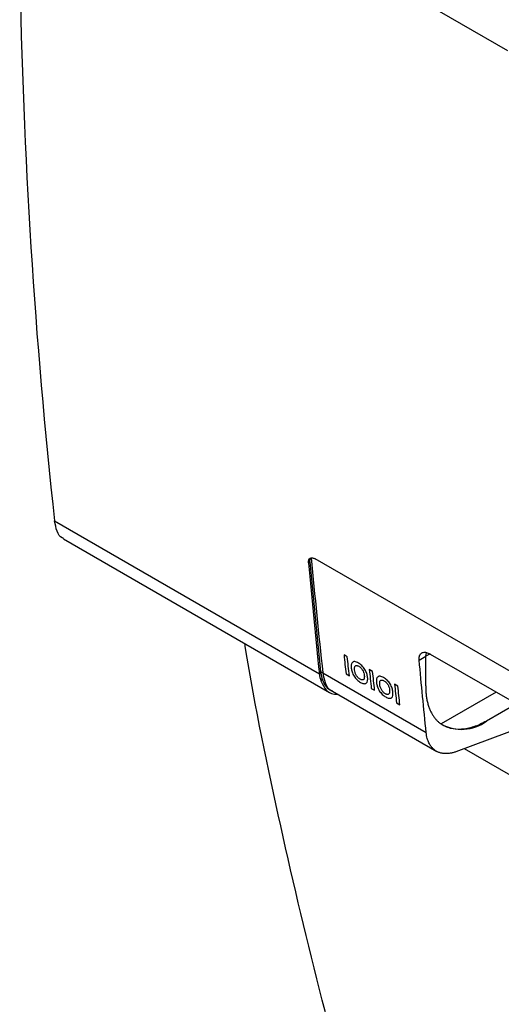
# Model space of a CAD drawing. Header units: millimetres. Extents: x -1111 to 1147, y -743 to 1146.
# Tile 173 of 203: x 768 to 824, y 742 to 856. Entities that reach past the tile are written whole.
import ezdxf

# ---------------------------------------------------------------- set-up
doc = ezdxf.new("R2010")
doc.units = ezdxf.units.MM

msp = doc.modelspace()

# ---------------------------------------------------------------- linework, layer by layer
at = {"color": 250, "linetype": 'Continuous', "lineweight": 25}
for p, q in [((824.627, 852.574), (782.586, 876.844)), ((815.159, 782.607), (815.24, 783.029)), ((823.275, 778.473), (816.901, 774.793)), ((819.586, 771.943), (871.095, 742.207))]:
    msp.add_line(p, q, dxfattribs=at)
at = {"color": 7, "linetype": 'Continuous', "lineweight": 25}
for p, q in [((772.256, 798.245), (802.849, 780.584)), ((773.282, 796.173), (804.031, 778.421)), ((801.765, 793.518), (801.611, 793.426)), ((914.777, 728.975), (802.377, 793.863)), ((806.078, 782.543), (805.694, 782.765)), ((815.634, 782.881), (815.159, 782.607)), ((815.648, 782.876), (878.252, 746.735)), ((814.382, 782.159), (815.159, 782.607)), ((815.133, 779.18), (815.159, 782.607)), ((802.849, 780.581), (803.01, 780.675)), ((803.248, 780.699), (802.988, 780.848)), ((803.248, 780.699), (815.189, 773.805)), ((805.926, 780.591), (806.31, 780.37)), ((808.998, 780.857), (808.613, 781.079)), ((803.212, 779.879), (803.019, 779.765)), ((811.917, 779.172), (811.533, 779.394)), ((804.172, 778.685), (804.381, 778.564)), ((804.381, 778.564), (816.403, 771.624)), ((808.845, 778.906), (809.229, 778.684)), ((811.765, 777.22), (812.149, 776.999)), ((825.622, 777.118), (822.163, 775.121)), ((827.507, 774.873), (818.614, 771.583))]:
    msp.add_line(p, q, dxfattribs=at)
msp.add_arc((819.278, 779.033), 4.861, 240.72311, 306.39673, dxfattribs=at)
for centre, major_axis, ratio, start_param, end_param in [((1373.78, 1195.601), (407.102, 711.811), 0.5700153, 2.4530236, 2.4734946), ((807.025, 783.621), (2.977, 5.209), 0.5702674, 2.4739585, 2.6663082), ((807.026, 783.621), (2.979, 5.208), 0.5700153, 2.4734946, 2.4741696)]:
    msp.add_ellipse(centre, major_axis=major_axis, ratio=ratio, start_param=start_param, end_param=end_param, dxfattribs=at)
for points in [[(768.225, 862.478), (768.61, 840.454), (769.956, 819.008), (772.256, 798.245)], [(801.765, 793.518), (802.134, 789.267), (802.542, 785.044), (802.988, 780.848)], [(801.913, 794), (802.313, 789.556), (802.758, 785.121), (803.248, 780.699)], [(805.694, 782.765), (805.77, 782.039), (805.847, 781.315), (805.926, 780.591)], [(806.31, 780.37), (806.231, 781.093), (806.154, 781.817), (806.078, 782.543)], [(815.189, 773.805), (814.903, 776.576), (814.634, 779.361), (814.382, 782.159)], [(802.988, 780.848), (802.994, 780.79), (803.001, 780.732), (803.01, 780.675)], [(803.009, 780.676), (803.051, 780.387), (803.119, 780.122), (803.212, 779.879)], [(808.613, 781.079), (808.69, 780.354), (808.767, 779.629), (808.845, 778.906)], [(809.229, 778.684), (809.151, 779.408), (809.074, 780.132), (808.998, 780.857)], [(811.533, 779.394), (811.609, 778.668), (811.686, 777.944), (811.765, 777.22)], [(812.149, 776.999), (812.071, 777.722), (811.993, 778.446), (811.917, 779.172)]]:
    msp.add_open_spline(points, degree=3, dxfattribs=at)
for points, knots in [([(773.308, 796.227), (773.245, 796.242), (772.888, 796.323), (772.499, 796.999), (772.337, 797.83), (772.256, 798.245)], [0, 0, 0, 0, 0.098109, 0.549391, 1, 1, 1, 1]), ([(801.611, 793.426), (801.6, 793.548), (801.612, 793.655), (801.677, 793.83), (801.731, 793.896), (801.872, 793.977), (801.96, 793.992), (802.155, 793.967), (802.265, 793.927), (802.377, 793.863)], [0, 0, 0, 0, 0.25, 0.25, 0.5, 0.5, 0.75, 0.75, 1, 1, 1, 1]), ([(801.765, 793.518), (801.756, 793.627), (801.764, 793.724), (801.814, 793.889), (801.856, 793.953), (801.913, 794)], [0, 0, 0, 0, 0.5, 0.5, 1, 1, 1, 1]), ([(814.862, 704.449), (812.752, 710.702), (808.531, 723.207), (803.056, 742.763), (798.316, 762.948), (795.399, 776.75), (794.256, 783.96), (794.238, 784.075)], [0, 0, 0, 0, 0.248993, 0.4979863, 0.7469799, 0.9959732, 1, 1, 1, 1]), ([(814.382, 782.159), (814.379, 782.196), (814.374, 782.27), (814.374, 782.374), (814.382, 782.472), (814.396, 782.562), (814.417, 782.646), (814.446, 782.723), (814.482, 782.792), (814.524, 782.855), (814.574, 782.911), (814.631, 782.959), (814.72, 783.017), (814.846, 783.069), (815.022, 783.089), (815.215, 783.063), (815.425, 782.995), (815.573, 782.916), (815.648, 782.876)], [0, 0, 0, 0, 0.0471972, 0.0933544, 0.1386882, 0.1834269, 0.2278082, 0.2720752, 0.3164734, 0.3612457, 0.4066292, 0.4528517, 0.5001286, 0.6031838, 0.7021325, 0.7995001, 0.8979343, 1, 1, 1, 1]), ([(806.558, 781.751), (806.546, 781.717), (806.536, 781.682), (806.522, 781.604), (806.518, 781.563), (806.512, 781.436), (806.518, 781.344), (806.527, 781.25)], [0, 0, 0, 0, 0.25, 0.25, 0.5, 0.5, 1, 1, 1, 1]), ([(806.941, 781.991), (806.918, 781.993), (806.894, 781.994), (806.851, 781.993), (806.831, 781.99), (806.772, 781.976), (806.736, 781.96), (806.672, 781.917), (806.643, 781.891), (806.594, 781.829), (806.575, 781.791), (806.558, 781.751)], [0, 0, 0, 0, 0.125, 0.125, 0.25, 0.25, 0.5, 0.5, 0.75, 0.75, 1, 1, 1, 1]), ([(806.91, 781.043), (806.906, 781.088), (806.902, 781.134), (806.9, 781.22), (806.902, 781.261), (806.915, 781.378), (806.936, 781.448), (807, 781.516), (807.026, 781.533), (807.084, 781.553), (807.118, 781.558), (807.19, 781.553), (807.229, 781.543), (807.311, 781.513), (807.353, 781.491), (807.396, 781.468)], [0, 0, 0, 0, 0.125, 0.125, 0.25, 0.25, 0.5, 0.5, 0.625, 0.625, 0.75, 0.75, 0.875, 0.875, 1, 1, 1, 1]), ([(807.353, 781.833), (807.281, 781.874), (807.209, 781.91), (807.07, 781.965), (807.004, 781.982), (806.941, 781.991)], [0, 0, 0, 0, 0.5, 0.5, 1, 1, 1, 1]), ([(808.421, 780.166), (808.413, 780.239), (808.403, 780.311), (808.371, 780.462), (808.351, 780.539), (808.299, 780.699), (808.267, 780.78), (808.192, 780.942), (808.147, 781.024), (807.999, 781.261), (807.878, 781.41), (807.686, 781.595), (807.62, 781.652), (807.486, 781.751), (807.419, 781.793), (807.353, 781.833)], [0, 0, 0, 0, 0.125, 0.125, 0.25, 0.25, 0.375, 0.375, 0.5, 0.5, 0.75, 0.75, 0.875, 0.875, 1, 1, 1, 1]), ([(806.527, 781.25), (806.536, 781.179), (806.546, 781.106), (806.578, 780.957), (806.598, 780.88), (806.678, 780.643), (806.754, 780.478), (806.903, 780.243), (806.957, 780.168), (807.074, 780.024), (807.137, 779.957), (807.265, 779.836), (807.331, 779.78), (807.464, 779.682), (807.53, 779.641), (807.596, 779.601)], [0, 0, 0, 0, 0.125, 0.125, 0.25, 0.25, 0.5, 0.5, 0.625, 0.625, 0.75, 0.75, 0.875, 0.875, 1, 1, 1, 1]), ([(807.556, 779.963), (807.514, 779.989), (807.471, 780.016), (807.387, 780.082), (807.345, 780.121), (807.225, 780.246), (807.152, 780.346), (807.036, 780.55), (806.995, 780.655), (806.936, 780.856), (806.921, 780.951), (806.91, 781.043)], [0, 0, 0, 0, 0.125, 0.125, 0.25, 0.25, 0.5, 0.5, 0.75, 0.75, 1, 1, 1, 1]), ([(807.396, 781.468), (807.438, 781.442), (807.48, 781.415), (807.564, 781.35), (807.607, 781.313), (807.727, 781.19), (807.8, 781.092), (807.915, 780.887), (807.955, 780.782), (808.01, 780.584), (808.025, 780.49), (808.036, 780.399)], [0, 0, 0, 0, 0.125, 0.125, 0.25, 0.25, 0.5, 0.5, 0.75, 0.75, 1, 1, 1, 1]), ([(803.019, 779.766), (803.204, 779.379), (803.507, 778.747), (804.205, 778.253), (804.71, 778.24), (804.955, 778.233)], [0, 0, 0, 0, 0.4476015, 0.731454, 1, 1, 1, 1]), ([(803.212, 779.879), (803.423, 779.406), (803.66, 778.874), (804.138, 778.738), (804.191, 778.722)], [0, 0, 0, 0, 0.8886587, 1, 1, 1, 1]), ([(808.036, 780.399), (808.045, 780.308), (808.049, 780.221), (808.032, 780.065), (808.011, 779.995), (807.929, 779.901), (807.87, 779.877), (807.762, 779.881), (807.723, 779.889), (807.642, 779.918), (807.599, 779.94), (807.556, 779.963)], [0, 0, 0, 0, 0.25, 0.25, 0.5, 0.5, 0.75, 0.75, 0.875, 0.875, 1, 1, 1, 1]), ([(807.596, 779.601), (807.662, 779.565), (807.727, 779.53), (807.853, 779.479), (807.914, 779.461), (808.031, 779.442), (808.086, 779.442), (808.185, 779.461), (808.229, 779.481), (808.343, 779.565), (808.391, 779.659), (808.426, 779.83), (808.432, 779.893), (808.433, 780.025), (808.428, 780.096), (808.421, 780.166)], [0, 0, 0, 0, 0.125, 0.125, 0.25, 0.25, 0.375, 0.375, 0.5, 0.5, 0.75, 0.75, 0.875, 0.875, 1, 1, 1, 1]), ([(809.478, 780.066), (809.466, 780.032), (809.455, 779.996), (809.442, 779.919), (809.438, 779.878), (809.432, 779.75), (809.437, 779.659), (809.447, 779.565)], [0, 0, 0, 0, 0.25, 0.25, 0.5, 0.5, 1, 1, 1, 1]), ([(809.447, 779.565), (809.456, 779.493), (809.466, 779.421), (809.497, 779.271), (809.518, 779.195), (809.597, 778.957), (809.674, 778.792), (809.823, 778.558), (809.877, 778.483), (809.994, 778.339), (810.057, 778.272), (810.184, 778.15), (810.251, 778.095), (810.383, 777.997), (810.45, 777.955), (810.516, 777.915)], [0, 0, 0, 0, 0.125, 0.125, 0.25, 0.25, 0.5, 0.5, 0.625, 0.625, 0.75, 0.75, 0.875, 0.875, 1, 1, 1, 1]), ([(809.86, 780.305), (809.837, 780.307), (809.814, 780.309), (809.771, 780.307), (809.75, 780.304), (809.691, 780.291), (809.656, 780.275), (809.591, 780.232), (809.563, 780.206), (809.514, 780.144), (809.495, 780.106), (809.478, 780.066)], [0, 0, 0, 0, 0.125, 0.125, 0.25, 0.25, 0.5, 0.5, 0.75, 0.75, 1, 1, 1, 1]), ([(809.83, 779.358), (809.825, 779.403), (809.821, 779.448), (809.82, 779.534), (809.821, 779.575), (809.834, 779.693), (809.856, 779.762), (809.92, 779.831), (809.945, 779.847), (810.004, 779.868), (810.038, 779.872), (810.11, 779.867), (810.149, 779.858), (810.231, 779.827), (810.273, 779.806), (810.315, 779.782)], [0, 0, 0, 0, 0.125, 0.125, 0.25, 0.25, 0.5, 0.5, 0.625, 0.625, 0.75, 0.75, 0.875, 0.875, 1, 1, 1, 1]), ([(810.476, 778.278), (810.433, 778.304), (810.391, 778.33), (810.307, 778.397), (810.265, 778.436), (810.144, 778.561), (810.072, 778.66), (809.955, 778.865), (809.914, 778.97), (809.856, 779.171), (809.841, 779.265), (809.83, 779.358)], [0, 0, 0, 0, 0.125, 0.125, 0.25, 0.25, 0.5, 0.5, 0.75, 0.75, 1, 1, 1, 1]), ([(810.272, 780.147), (810.201, 780.188), (810.129, 780.225), (809.99, 780.28), (809.924, 780.296), (809.86, 780.305)], [0, 0, 0, 0, 0.5, 0.5, 1, 1, 1, 1]), ([(811.341, 778.481), (811.332, 778.553), (811.323, 778.626), (811.291, 778.776), (811.271, 778.854), (811.219, 779.013), (811.187, 779.095), (811.112, 779.256), (811.067, 779.338), (810.918, 779.575), (810.798, 779.724), (810.606, 779.91), (810.539, 779.966), (810.406, 780.066), (810.339, 780.107), (810.272, 780.147)], [0, 0, 0, 0, 0.125, 0.125, 0.25, 0.25, 0.375, 0.375, 0.5, 0.5, 0.75, 0.75, 0.875, 0.875, 1, 1, 1, 1]), ([(810.315, 779.782), (810.358, 779.757), (810.4, 779.73), (810.484, 779.665), (810.526, 779.628), (810.647, 779.504), (810.72, 779.406), (810.835, 779.202), (810.875, 779.096), (810.93, 778.898), (810.945, 778.805), (810.956, 778.713)], [0, 0, 0, 0, 0.125, 0.125, 0.25, 0.25, 0.5, 0.5, 0.75, 0.75, 1, 1, 1, 1]), ([(810.956, 778.713), (810.964, 778.623), (810.969, 778.535), (810.952, 778.38), (810.93, 778.309), (810.849, 778.216), (810.79, 778.191), (810.681, 778.196), (810.643, 778.204), (810.562, 778.232), (810.519, 778.254), (810.476, 778.278)], [0, 0, 0, 0, 0.25, 0.25, 0.5, 0.5, 0.75, 0.75, 0.875, 0.875, 1, 1, 1, 1]), ([(810.516, 777.915), (810.581, 777.879), (810.647, 777.845), (810.772, 777.794), (810.833, 777.776), (810.951, 777.757), (811.006, 777.757), (811.104, 777.776), (811.149, 777.796), (811.263, 777.879), (811.311, 777.973), (811.346, 778.145), (811.351, 778.208), (811.353, 778.34), (811.348, 778.41), (811.341, 778.481)], [0, 0, 0, 0, 0.125, 0.125, 0.25, 0.25, 0.375, 0.375, 0.5, 0.5, 0.75, 0.75, 0.875, 0.875, 1, 1, 1, 1]), ([(815.133, 779.18), (815.133, 779.09), (815.133, 778.909), (815.143, 778.645), (815.16, 778.387), (815.185, 778.135), (815.218, 777.889), (815.258, 777.649), (815.307, 777.415), (815.363, 777.187), (815.427, 776.965), (815.498, 776.75), (815.599, 776.483), (815.738, 776.175), (815.925, 775.84), (816.134, 775.533), (816.367, 775.256), (816.621, 775.006), (816.808, 774.864), (816.901, 774.793)], [0, 0, 0, 0, 0.0458315, 0.09143673, 0.13686547, 0.18216806, 0.22739526, 0.2725981, 0.31782767, 0.36313499, 0.4085708, 0.45418544, 0.50002863, 0.5838693, 0.66708843, 0.74999699, 0.83290943, 0.91614016, 1, 1, 1, 1]), ([(822.142, 775.133), (821.643, 774.844), (821.153, 774.621), (820.432, 774.381), (820.194, 774.317), (819.722, 774.221), (819.49, 774.189), (818.816, 774.146), (818.392, 774.183), (817.794, 774.339), (817.601, 774.408), (817.237, 774.578), (817.064, 774.678), (816.901, 774.793)], [0, 0, 0, 0, 0.25, 0.25, 0.375, 0.375, 0.5, 0.5, 0.75, 0.75, 0.875, 0.875, 1, 1, 1, 1]), ([(818.614, 771.583), (818.559, 771.563), (818.447, 771.523), (818.279, 771.474), (818.11, 771.432), (817.941, 771.4), (817.772, 771.376), (817.604, 771.363), (817.437, 771.359), (817.271, 771.367), (817.108, 771.385), (816.948, 771.415), (816.792, 771.457), (816.639, 771.51), (816.492, 771.575), (816.35, 771.653), (816.235, 771.729), (816.137, 771.802), (816.051, 771.874), (815.953, 771.966), (815.846, 772.082), (815.734, 772.225), (815.619, 772.399), (815.507, 772.606), (815.402, 772.849), (815.31, 773.13), (815.234, 773.448), (815.204, 773.684), (815.189, 773.805)], [0, 0, 0, 0, 0.03149651, 0.06354958, 0.09614548, 0.12926811, 0.16289896, 0.19701704, 0.23159891, 0.26661867, 0.302048, 0.33785625, 0.37401051, 0.41047577, 0.44721505, 0.48418965, 0.5213593, 0.54196454, 0.56744706, 0.59777599, 0.63289811, 0.67272976, 0.71714812, 0.76598253, 0.81900649, 0.87593136, 0.93640265, 1, 1, 1, 1])]:
    msp.add_open_spline(points, degree=3, knots=knots, dxfattribs=at)
at = {"color": 250, "linetype": 'Continuous', "lineweight": 25}
msp.add_open_spline([(803.248, 780.699), (803.324, 780.312), (803.493, 779.46), (803.931, 778.746), (804.342, 778.625), (804.403, 778.607)], degree=3, knots=[0, 0, 0, 0, 0.4138322, 0.9128773, 1, 1, 1, 1], dxfattribs=at)

doc.saveas('drawing.dxf')
